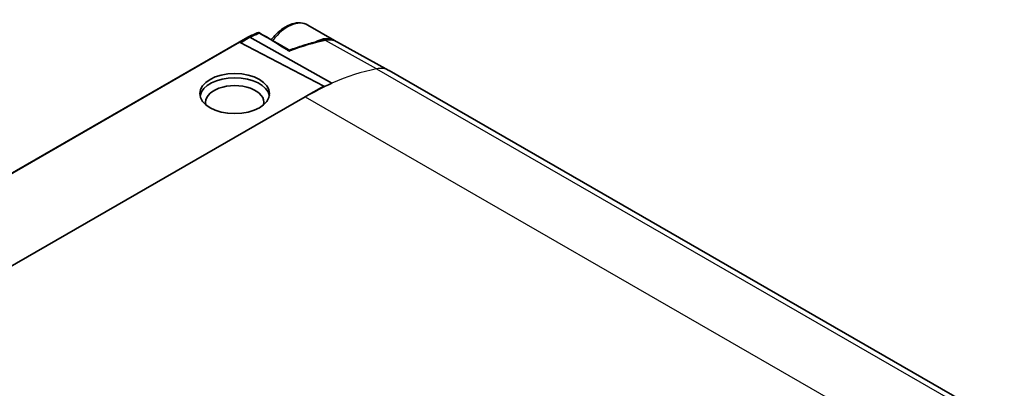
# Model space of a CAD drawing. Header units: millimetres. Extents: x 0 to 420, y 0 to 297.
# Tile 27 of 46: x 283 to 329, y 136 to 153. Entities that reach past the tile are written whole.
import ezdxf

# ---------------------------------------------------------------- set-up
doc = ezdxf.new("R2010")
doc.units = ezdxf.units.MM
doc.layers.add('Sichtbar (ISO)', color=7, linetype='Continuous', lineweight=35)
doc.layers.add('Sichtbar schmal (ISO)', color=7, linetype='Continuous', lineweight=25)

msp = doc.modelspace()

# ---------------------------------------------------------------- linework, layer by layer
at = {"layer": 'Sichtbar (ISO)'}
for p, q in [((296.303, 153.194), (297.575, 152.461)), ((293.458, 152.62), (269.554, 138.854)), ((293.559, 152.613), (297.446, 150.434)), ((293.559, 152.613), (293.559, 152.613)), ((270.24, 139.232), (293.067, 152.377)), ((293.067, 152.377), (297.068, 150.302)), ((297.717, 152.387), (300.145, 151.041)), ((300.155, 151.035), (367.33, 112.351)), ((296.229, 149.819), (297.068, 150.302)), ((297.068, 150.302), (297.068, 150.26)), ((296.175, 149.788), (274.806, 137.483))]:
    msp.add_line(p, q, dxfattribs=at)
for centre, major_axis, ratio, start_param, end_param in [((291.043, 140.291), (-8.828, -12.449), 0.511782, 3.814313, 3.862906), ((296.627, 150.814), (0.948, 1.647), 0.578093, 6.239008, 7.047619), ((299.094, 149.193), (1.061, 1.842), 0.578093, 0, 0.009275), ((292.844, 149.745), (-1.65, 0), 0.575862, 3.24788, 6.176898), ((292.844, 149.528), (1.383, 0), 0.575862, 6.141693, 9.56627), ((296.175, 137.205), (-7.681, -13.338), 0.578093, 3.808015, 3.925057)]:
    msp.add_ellipse(centre, major_axis=major_axis, ratio=ratio, start_param=start_param, end_param=end_param, dxfattribs=at)
msp.add_ellipse((292.844, 149.947), major_axis=(1.65, 0), ratio=0.575862, dxfattribs=at)
for points, knots in [([(296.303, 153.194), (296.2, 153.253), (296.084, 153.287), (295.833, 153.307), (295.698, 153.289), (295.412, 153.2), (295.262, 153.123), (294.967, 152.919), (294.824, 152.789), (294.651, 152.596), (294.612, 152.548), (294.573, 152.499)], [3.928925, 3.928925, 3.928925, 3.928925, 4.196353, 4.196353, 4.487304, 4.487304, 4.815413, 4.815413, 5.153413, 5.153413, 5.257731, 5.257731, 5.257731, 5.257731]), ([(293.458, 152.62), (293.472, 152.628), (293.487, 152.631), (293.522, 152.629), (293.541, 152.623), (293.559, 152.613)], [0.01303498, 0.01303498, 0.01303498, 0.01303498, 0.0206962, 0.0206962, 0.02849818, 0.02849818, 0.02849818, 0.02849818]), ([(294.023, 152.813), (294.014, 152.818), (294.007, 152.822), (293.994, 152.831), (293.989, 152.836), (293.981, 152.842), (293.979, 152.844), (293.977, 152.843)], [0, 0, 0, 0, 0.00376223, 0.00376223, 0.00895088, 0.00895088, 0.01531693, 0.01531693, 0.01531693, 0.01531693]), ([(297.066, 152.474), (296.959, 152.453), (296.852, 152.429), (296.637, 152.379), (296.529, 152.351), (296.312, 152.292), (296.203, 152.26), (295.985, 152.192), (295.876, 152.156), (295.657, 152.079), (295.547, 152.039), (295.437, 151.996)], [4.3958882, 4.3958882, 4.3958882, 4.3958882, 4.4265869, 4.4265869, 4.4572856, 4.4572856, 4.4879843, 4.4879843, 4.518683, 4.518683, 4.5493817, 4.5493817, 4.5493817, 4.5493817]), ([(297.717, 152.387), (297.679, 152.409), (297.639, 152.427), (297.557, 152.457), (297.514, 152.469), (297.427, 152.486), (297.383, 152.492), (297.294, 152.496), (297.248, 152.496), (297.157, 152.489), (297.112, 152.483), (297.066, 152.474)], [3.9381991, 3.9381991, 3.9381991, 3.9381991, 4.0297369, 4.0297369, 4.1212747, 4.1212747, 4.2128125, 4.2128125, 4.3043504, 4.3043504, 4.3958882, 4.3958882, 4.3958882, 4.3958882]), ([(295.438, 151.949), (295.438, 151.95), (295.437, 151.95), (295.434, 151.952), (295.433, 151.954), (295.427, 151.96), (295.425, 151.965), (295.424, 151.979), (295.427, 151.988), (295.434, 151.994), (295.435, 151.995), (295.437, 151.996)], [-0.06023812, -0.06023812, -0.06023812, -0.06023812, -0.05998173, -0.05998173, -0.05882932, -0.05882932, -0.05575731, -0.05575731, -0.05145941, -0.05145941, -0.05017183, -0.05017183, -0.05017183, -0.05017183])]:
    msp.add_open_spline(points, degree=3, knots=knots, dxfattribs=at)
for points in [[(293.98, 152.842), (294.467, 152.561), (294.954, 152.279), (295.442, 151.998)], [(295.311, 152.032), (294.958, 152.258), (294.439, 152.568), (294.023, 152.813)], [(295.311, 152.032), (295.356, 152.003), (295.399, 151.975), (295.438, 151.949)]]:
    msp.add_open_spline(points, degree=3, dxfattribs=at)
at = {"layer": 'Sichtbar schmal (ISO)'}
for p, q in [((293.11, 152.354), (293.559, 152.613)), ((299.562, 151.114), (297.146, 152.459)), ((299.562, 151.114), (366.737, 112.43)), ((296.175, 149.788), (363.35, 111.105))]:
    msp.add_line(p, q, dxfattribs=at)
for centre, major_axis, ratio, start_param, end_param in [((295.355, 151.547), (0.948, 1.647), 0.578093, 0, 1.33952), ((293.769, 138.59), (7.659, 13.3), 0.578093, 0.466964, 0.629023), ((297.104, 152.277), (-0.039, 0.196), 0.728612, 5.730219, 6.283185), ((296.688, 150.578), (1.039, 1.804), 0.578093, 0.009275, 0.466964), ((296.175, 137.205), (7.681, 13.338), 0.578093, 0.466964, 0.666423), ((299.094, 149.193), (1.061, 1.842), 0.578093, 0.009275, 0.466964)]:
    msp.add_ellipse(centre, major_axis=major_axis, ratio=ratio, start_param=start_param, end_param=end_param, dxfattribs=at)
msp.add_open_spline([(293.559, 152.613), (293.647, 152.652), (293.734, 152.691), (293.888, 152.757), (293.955, 152.785), (294.023, 152.813)], degree=3, knots=[-0.33046495, -0.33046495, -0.33046495, -0.33046495, -0.29313118, -0.29313118, -0.26397031, -0.26397031, -0.26397031, -0.26397031], dxfattribs=at)

doc.saveas('drawing.dxf')
